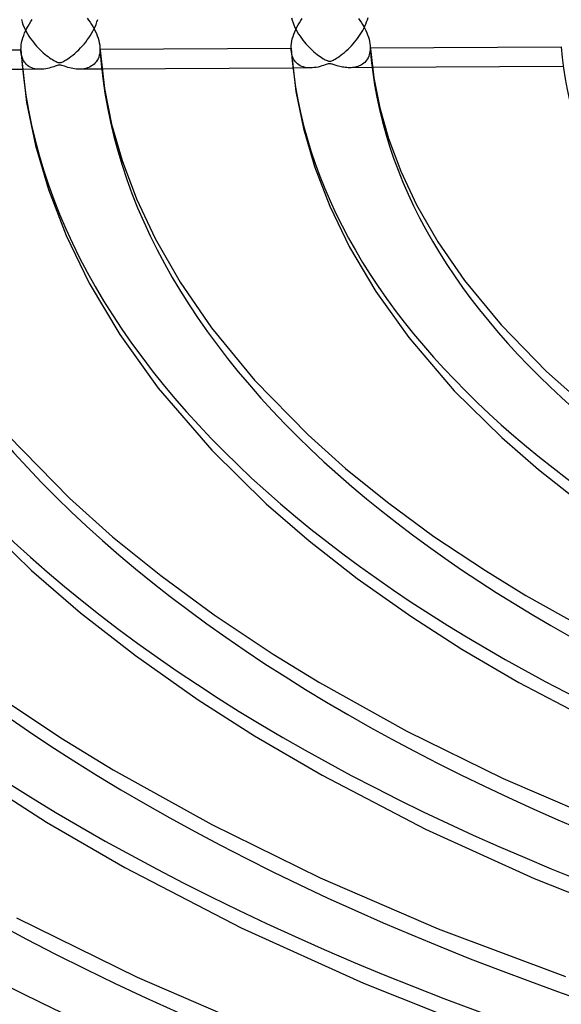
# Model space of a CAD drawing. Header units: millimetres. Extents: x -1077 to 1077, y -1167 to 1197.
# Tile 43 of 81: x -244 to -175, y 672 to 796. Entities that reach past the tile are written whole.
import ezdxf

# ---------------------------------------------------------------- set-up
doc = ezdxf.new("R2010")
doc.units = ezdxf.units.MM
doc.layers.add('HIDDEN', color=7, linetype='Continuous')
doc.layers.add('THICK', color=7, linetype='Continuous')

msp = doc.modelspace()

# ---------------------------------------------------------------- linework, layer by layer
at = {"layer": 'HIDDEN'}
for p, q in [((-243.51, 795.89), (-243.42, 795.58)), ((-233.97, 795.59), (-233.88, 795.89)), ((-209.41, 796.1), (-209.33, 795.8)), ((-209.33, 795.8), (-209.22, 795.5)), ((-199.93, 795.6), (-199.83, 795.87)), ((-199.83, 795.87), (-199.75, 796.14)), ((-243.42, 795.58), (-243.31, 795.28)), ((-243.31, 795.28), (-243.19, 794.97)), ((-243.19, 794.97), (-243.05, 794.67)), ((-243.05, 794.67), (-242.9, 794.38)), ((-234.49, 794.41), (-234.35, 794.7)), ((-234.35, 794.7), (-234.21, 794.99)), ((-234.21, 794.99), (-234.08, 795.29)), ((-234.08, 795.29), (-233.97, 795.59)), ((-209.22, 795.5), (-209.11, 795.21)), ((-209.11, 795.21), (-208.98, 794.91)), ((-208.98, 794.91), (-208.83, 794.63)), ((-208.83, 794.63), (-208.68, 794.35)), ((-200.58, 794.26), (-200.43, 794.52)), ((-200.43, 794.52), (-200.29, 794.78)), ((-200.29, 794.78), (-200.16, 795.05)), ((-200.16, 795.05), (-200.04, 795.32)), ((-200.04, 795.32), (-199.93, 795.6)), ((-242.9, 794.38), (-242.74, 794.09)), ((-242.74, 794.09), (-242.57, 793.81)), ((-242.57, 793.81), (-242.39, 793.54)), ((-242.39, 793.54), (-242.2, 793.28)), ((-235.39, 793.06), (-235.19, 793.32)), ((-235.19, 793.32), (-235.01, 793.58)), ((-235.01, 793.58), (-234.83, 793.85)), ((-234.83, 793.85), (-234.66, 794.13)), ((-234.66, 794.13), (-234.49, 794.41)), ((-208.68, 794.35), (-208.52, 794.07)), ((-208.52, 794.07), (-208.34, 793.81)), ((-208.34, 793.81), (-208.16, 793.55)), ((-208.16, 793.55), (-207.98, 793.3)), ((-207.98, 793.3), (-207.78, 793.06)), ((-201.45, 793.05), (-201.26, 793.28)), ((-201.26, 793.28), (-201.07, 793.52)), ((-201.07, 793.52), (-200.9, 793.76)), ((-200.9, 793.76), (-200.73, 794.01)), ((-200.73, 794.01), (-200.58, 794.26)), ((-242.2, 793.28), (-242, 793.02)), ((-242, 793.02), (-241.8, 792.77)), ((-241.8, 792.77), (-241.59, 792.54)), ((-241.59, 792.54), (-241.38, 792.31)), ((-241.38, 792.31), (-241.17, 792.1)), ((-241.17, 792.1), (-240.96, 791.9)), ((-236.53, 791.84), (-236.28, 792.07)), ((-236.28, 792.07), (-236.05, 792.31)), ((-236.05, 792.31), (-235.82, 792.55)), ((-235.82, 792.55), (-235.6, 792.8)), ((-235.6, 792.8), (-235.39, 793.06)), ((-233.6, 792.39), (-233.6, 792.35)), ((-233.6, 792.35), (-233.59, 792.31)), ((-233.59, 792.15), (-233.6, 791.88)), ((-233.59, 792.31), (-233.59, 792.27)), ((-233.59, 792.27), (-233.59, 792.23)), ((-233.59, 792.23), (-233.59, 792.19)), ((-233.59, 792.19), (-233.59, 792.15)), ((-207.78, 793.06), (-207.59, 792.82)), ((-207.59, 792.82), (-207.39, 792.6)), ((-207.39, 792.6), (-207.18, 792.39)), ((-207.18, 792.39), (-206.98, 792.19)), ((-206.98, 792.19), (-206.78, 792)), ((-202.51, 791.94), (-202.28, 792.15)), ((-202.28, 792.15), (-202.06, 792.37)), ((-202.06, 792.37), (-201.85, 792.59)), ((-201.85, 792.59), (-201.65, 792.81)), ((-201.65, 792.81), (-201.45, 793.05)), ((-199.49, 792.09), (-199.51, 791.87)), ((-199.49, 792.59), (-199.49, 792.55)), ((-199.49, 792.55), (-199.49, 792.5)), ((-199.49, 792.5), (-199.49, 792.46)), ((-199.49, 792.46), (-199.49, 792.41)), ((-199.49, 792.41), (-199.48, 792.37)), ((-199.48, 792.32), (-199.49, 792.09)), ((-199.48, 792.37), (-199.48, 792.32)), ((-199.48, 792.32), (-199.47, 792.32)), ((-243.54, 791.61), (-243.57, 791.87)), ((-243.49, 791.36), (-243.54, 791.61)), ((-243.43, 791.13), (-243.49, 791.36)), ((-243.35, 790.91), (-243.43, 791.13)), ((-243.25, 790.71), (-243.35, 790.91)), ((-240.96, 791.9), (-240.75, 791.71)), ((-240.75, 791.71), (-240.55, 791.53)), ((-240.55, 791.53), (-240.34, 791.37)), ((-240.34, 791.37), (-240.14, 791.21)), ((-240.14, 791.21), (-239.95, 791.07)), ((-239.95, 791.07), (-239.75, 790.94)), ((-239.75, 790.94), (-239.57, 790.83)), ((-239.57, 790.83), (-239.41, 790.73)), ((-238.02, 790.71), (-237.86, 790.81)), ((-237.86, 790.81), (-237.67, 790.93)), ((-237.67, 790.93), (-237.47, 791.07)), ((-237.47, 791.07), (-237.25, 791.23)), ((-237.25, 791.23), (-237.02, 791.41)), ((-237.02, 791.41), (-236.77, 791.62)), ((-236.77, 791.62), (-236.53, 791.84)), ((-233.84, 790.94), (-233.94, 790.75)), ((-233.75, 791.15), (-233.84, 790.94)), ((-233.68, 791.38), (-233.75, 791.15)), ((-233.63, 791.62), (-233.68, 791.38)), ((-233.6, 791.88), (-233.63, 791.62)), ((-209.43, 791.77), (-209.46, 792.02)), ((-209.39, 791.54), (-209.43, 791.77)), ((-209.33, 791.31), (-209.39, 791.54)), ((-209.25, 791.11), (-209.33, 791.31)), ((-209.16, 790.91), (-209.25, 791.11)), ((-209.05, 790.74), (-209.16, 790.91)), ((-206.78, 792), (-206.58, 791.82)), ((-206.58, 791.82), (-206.38, 791.66)), ((-206.38, 791.66), (-206.19, 791.5)), ((-206.19, 791.5), (-206, 791.36)), ((-206, 791.36), (-205.81, 791.22)), ((-205.81, 791.22), (-205.63, 791.1)), ((-205.63, 791.1), (-205.46, 790.99)), ((-205.46, 790.99), (-205.3, 790.9)), ((-205.3, 790.9), (-205.15, 790.82)), ((-205.15, 790.82), (-205.03, 790.76)), ((-204.15, 790.77), (-204.03, 790.83)), ((-204.03, 790.83), (-203.89, 790.91)), ((-203.89, 790.91), (-203.74, 791)), ((-203.74, 791), (-203.57, 791.11)), ((-203.57, 791.11), (-203.38, 791.24)), ((-203.38, 791.24), (-203.18, 791.39)), ((-203.18, 791.39), (-202.96, 791.56)), ((-202.96, 791.56), (-202.74, 791.74)), ((-202.74, 791.74), (-202.51, 791.94)), ((-199.84, 790.92), (-199.94, 790.76)), ((-199.75, 791.08), (-199.84, 790.92)), ((-199.67, 791.26), (-199.75, 791.08)), ((-199.61, 791.45), (-199.67, 791.26)), ((-199.55, 791.65), (-199.61, 791.45)), ((-199.51, 791.87), (-199.55, 791.65)), ((-241.13, 789.61), (-243.38, 789.59)), ((-243.14, 790.53), (-243.25, 790.71)), ((-243.01, 790.37), (-243.14, 790.53)), ((-242.88, 790.22), (-243.01, 790.37)), ((-242.73, 790.09), (-242.88, 790.22)), ((-242.56, 789.98), (-242.73, 790.09)), ((-242.39, 789.88), (-242.56, 789.98)), ((-242.21, 789.79), (-242.39, 789.88)), ((-242.01, 789.73), (-242.21, 789.79)), ((-241.8, 789.67), (-242.01, 789.73)), ((-241.58, 789.63), (-241.8, 789.67)), ((-241.36, 789.61), (-241.58, 789.63)), ((-241.12, 789.61), (-241.36, 789.61)), ((-240.89, 789.62), (-241.12, 789.61)), ((-240.66, 789.64), (-240.89, 789.62)), ((-240.43, 789.67), (-240.66, 789.64)), ((-240.21, 789.71), (-240.43, 789.67)), ((-240, 789.76), (-240.21, 789.71)), ((-239.79, 789.82), (-240, 789.76)), ((-239.6, 789.88), (-239.79, 789.82)), ((-239.42, 789.94), (-239.6, 789.88)), ((-239.25, 790), (-239.42, 789.94)), ((-239.41, 790.73), (-239.25, 790.64)), ((-239.25, 790.64), (-239.12, 790.58)), ((-239.11, 790.05), (-239.25, 790)), ((-239.12, 790.58), (-239, 790.53)), ((-238.98, 790.09), (-239.11, 790.05)), ((-239, 790.53), (-238.9, 790.49)), ((-238.86, 790.12), (-238.98, 790.09)), ((-238.9, 790.49), (-238.81, 790.47)), ((-238.75, 790.14), (-238.86, 790.12)), ((-238.81, 790.47), (-238.73, 790.46)), ((-238.64, 790.14), (-238.75, 790.14)), ((-238.73, 790.46), (-238.65, 790.46)), ((-238.65, 790.46), (-238.57, 790.47)), ((-238.53, 790.12), (-238.64, 790.14)), ((-238.57, 790.47), (-238.49, 790.49)), ((-238.4, 790.09), (-238.53, 790.12)), ((-238.49, 790.49), (-238.39, 790.52)), ((-238.24, 790.05), (-238.4, 790.09)), ((-238.39, 790.52), (-238.28, 790.57)), ((-238.28, 790.57), (-238.16, 790.63)), ((-238.06, 789.99), (-238.24, 790.05)), ((-238.16, 790.63), (-238.02, 790.71)), ((-237.86, 789.92), (-238.06, 789.99)), ((-237.65, 789.86), (-237.86, 789.92)), ((-237.44, 789.8), (-237.65, 789.86)), ((-237.23, 789.75), (-237.44, 789.8)), ((-237.02, 789.71), (-237.23, 789.75)), ((-236.81, 789.68), (-237.02, 789.71)), ((-236.6, 789.65), (-236.81, 789.68)), ((-236.39, 789.64), (-236.6, 789.65)), ((-236.19, 789.63), (-236.39, 789.64)), ((-235.98, 789.64), (-236.19, 789.63)), ((-233.35, 789.65), (-236.17, 789.63)), ((-235.77, 789.65), (-235.98, 789.64)), ((-235.57, 789.68), (-235.77, 789.65)), ((-235.37, 789.73), (-235.57, 789.68)), ((-235.18, 789.78), (-235.37, 789.73)), ((-235, 789.85), (-235.18, 789.78)), ((-234.82, 789.93), (-235, 789.85)), ((-234.65, 790.03), (-234.82, 789.93)), ((-234.48, 790.14), (-234.65, 790.03)), ((-234.33, 790.27), (-234.48, 790.14)), ((-234.19, 790.41), (-234.33, 790.27)), ((-234.06, 790.57), (-234.19, 790.41)), ((-233.94, 790.75), (-234.06, 790.57)), ((-207.03, 789.78), (-209.26, 789.77)), ((-208.93, 790.57), (-209.05, 790.74)), ((-208.8, 790.43), (-208.93, 790.57)), ((-208.65, 790.29), (-208.8, 790.43)), ((-208.49, 790.17), (-208.65, 790.29)), ((-208.31, 790.07), (-208.49, 790.17)), ((-208.13, 789.98), (-208.31, 790.07)), ((-207.92, 789.91), (-208.13, 789.98)), ((-207.71, 789.85), (-207.92, 789.91)), ((-207.49, 789.81), (-207.71, 789.85)), ((-207.26, 789.79), (-207.49, 789.81)), ((-207.03, 789.78), (-207.26, 789.79)), ((-206.79, 789.79), (-207.03, 789.78)), ((-206.55, 789.82), (-206.79, 789.79)), ((-206.3, 789.85), (-206.55, 789.82)), ((-206.05, 789.9), (-206.3, 789.85)), ((-205.8, 789.97), (-206.05, 789.9)), ((-205.57, 790.03), (-205.8, 789.97)), ((-205.36, 790.1), (-205.57, 790.03)), ((-205.18, 790.17), (-205.36, 790.1)), ((-205.02, 790.22), (-205.18, 790.17)), ((-205.03, 790.76), (-204.91, 790.71)), ((-204.9, 790.26), (-205.02, 790.22)), ((-204.91, 790.71), (-204.82, 790.67)), ((-204.8, 790.29), (-204.9, 790.26)), ((-204.82, 790.67), (-204.73, 790.65)), ((-204.72, 790.31), (-204.8, 790.29)), ((-204.73, 790.65), (-204.65, 790.64)), ((-204.65, 790.32), (-204.72, 790.31)), ((-204.65, 790.64), (-204.58, 790.63)), ((-204.58, 790.32), (-204.65, 790.32)), ((-204.58, 790.63), (-204.5, 790.64)), ((-204.5, 790.31), (-204.58, 790.32)), ((-204.5, 790.64), (-204.43, 790.66)), ((-204.43, 790.3), (-204.5, 790.31)), ((-204.43, 790.66), (-204.34, 790.68)), ((-204.34, 790.28), (-204.43, 790.3)), ((-204.34, 790.68), (-204.25, 790.72)), ((-204.24, 790.26), (-204.34, 790.28)), ((-204.25, 790.72), (-204.15, 790.77)), ((-204.14, 790.22), (-204.24, 790.26)), ((-204.02, 790.19), (-204.14, 790.22)), ((-203.9, 790.15), (-204.02, 790.19)), ((-203.77, 790.1), (-203.9, 790.15)), ((-203.64, 790.06), (-203.77, 790.1)), ((-203.49, 790.02), (-203.64, 790.06)), ((-203.33, 789.98), (-203.49, 790.02)), ((-203.16, 789.94), (-203.33, 789.98)), ((-202.98, 789.9), (-203.16, 789.94)), ((-202.8, 789.87), (-202.98, 789.9)), ((-202.62, 789.84), (-202.8, 789.87)), ((-202.44, 789.83), (-202.62, 789.84)), ((-202.26, 789.81), (-202.44, 789.83)), ((-202.09, 789.81), (-202.26, 789.81)), ((-201.9, 789.81), (-202.09, 789.81)), ((-199.21, 789.83), (-202.07, 789.81)), ((-201.73, 789.83), (-201.9, 789.81)), ((-201.55, 789.85), (-201.73, 789.83)), ((-201.38, 789.88), (-201.55, 789.85)), ((-201.21, 789.92), (-201.38, 789.88)), ((-201.05, 789.97), (-201.21, 789.92)), ((-200.89, 790.03), (-201.05, 789.97)), ((-200.73, 790.1), (-200.89, 790.03)), ((-200.58, 790.18), (-200.73, 790.1)), ((-200.44, 790.27), (-200.58, 790.18)), ((-200.3, 790.38), (-200.44, 790.27)), ((-200.17, 790.49), (-200.3, 790.38)), ((-200.05, 790.62), (-200.17, 790.49)), ((-199.94, 790.76), (-200.05, 790.62))]:
    msp.add_line(p, q, dxfattribs=at)
for centre, major_axis, start_param, end_param in [((0, 795.88), (-682, 0), 0, 2.617994), ((0, 795.87), (-233.71, 0), 0.031868, 1.025802), ((0, 795.87), (-199.61, 0), 0.035523, 1.022146), ((0, 795.87), (-472.41, 0), 0.021056, 1.036613), ((0, 795.87), (-438.31, 0), 0.02188, 1.03579), ((0, 795.87), (-404.21, 0), 0.022842, 1.034827), ((0, 795.87), (-370.11, 0), 0.023982, 1.033688), ((0, 795.87), (-336.01, 0), 0.025353, 1.032316), ((0, 795.87), (-301.91, 0), 0.027034, 1.030636), ((0, 795.87), (-267.81, 0), 0.029143, 1.028527)]:
    msp.add_ellipse(centre, major_axis=major_axis, ratio=0.5, start_param=start_param, end_param=end_param, dxfattribs=at)
at = {"layer": 'THICK'}
for p, q in [((-242.33, 795.63), (-242.14, 795.9)), ((-235.21, 796.08), (-235.02, 795.82)), ((-235.02, 795.82), (-234.83, 795.55)), ((-208.42, 795.5), (-208.25, 795.77)), ((-208.25, 795.77), (-208.08, 796.03)), ((-200.94, 796.04), (-200.77, 795.79)), ((-200.77, 795.79), (-200.6, 795.55)), ((-242.97, 794.5), (-242.82, 794.79)), ((-242.82, 794.79), (-242.67, 795.08)), ((-242.67, 795.08), (-242.5, 795.36)), ((-242.5, 795.36), (-242.33, 795.63)), ((-234.83, 795.55), (-234.65, 795.29)), ((-234.65, 795.29), (-234.49, 795.01)), ((-234.49, 795.01), (-234.33, 794.73)), ((-234.33, 794.73), (-234.18, 794.44)), ((-209.01, 794.35), (-208.88, 794.65)), ((-208.88, 794.65), (-208.74, 794.94)), ((-208.74, 794.94), (-208.58, 795.22)), ((-208.58, 795.22), (-208.42, 795.5)), ((-200.6, 795.55), (-200.44, 795.29)), ((-200.44, 795.29), (-200.29, 795.03)), ((-200.29, 795.03), (-200.15, 794.77)), ((-200.15, 794.77), (-200.02, 794.5)), ((-243.48, 792.98), (-243.41, 793.29)), ((-243.41, 793.29), (-243.32, 793.59)), ((-243.32, 793.59), (-243.22, 793.9)), ((-243.22, 793.9), (-243.1, 794.2)), ((-243.1, 794.2), (-242.97, 794.5)), ((-234.18, 794.44), (-234.05, 794.15)), ((-234.05, 794.15), (-233.93, 793.85)), ((-233.93, 793.85), (-233.83, 793.56)), ((-233.83, 793.56), (-233.74, 793.26)), ((-209.38, 793.15), (-209.31, 793.45)), ((-209.31, 793.45), (-209.22, 793.75)), ((-209.22, 793.75), (-209.12, 794.05)), ((-209.12, 794.05), (-209.01, 794.35)), ((-200.02, 794.5), (-199.9, 794.23)), ((-199.9, 794.23), (-199.8, 793.95)), ((-199.8, 793.95), (-199.7, 793.68)), ((-199.7, 793.68), (-199.63, 793.4)), ((-199.63, 793.4), (-199.57, 793.13)), ((-267.7, 791.97), (-243.57, 792.09)), ((-243.57, 792.09), (-243.56, 792.38)), ((-243.57, 792.05), (-243.57, 792.09)), ((-243.57, 792.02), (-243.57, 792.05)), ((-243.56, 792.38), (-243.53, 792.68)), ((-243.53, 792.68), (-243.48, 792.98)), ((-233.74, 793.26), (-233.68, 792.97)), ((-233.68, 792.97), (-233.63, 792.68)), ((-233.63, 792.68), (-233.6, 792.39)), ((-233.6, 792.39), (-233.02, 787.18)), ((-233.59, 792.15), (-209.47, 792.27)), ((-209.47, 792.27), (-209.46, 792.56)), ((-209.47, 792.23), (-209.47, 792.27)), ((-209.47, 792.19), (-209.47, 792.23)), ((-209.46, 792.14), (-209.47, 792.19)), ((-209.46, 792.56), (-209.43, 792.85)), ((-209.46, 792.1), (-209.46, 792.14)), ((-209.46, 792.06), (-209.46, 792.1)), ((-209.46, 792.02), (-209.46, 792.06)), ((-209.43, 792.85), (-209.38, 793.15)), ((-199.57, 793.13), (-199.52, 792.86)), ((-199.52, 792.86), (-199.49, 792.59)), ((-199.49, 792.59), (-199.03, 788.54)), ((-199.47, 792.32), (-175.36, 792.45)), ((-243.57, 791.98), (-243.57, 792.02)), ((-243.57, 791.94), (-243.57, 791.98)), ((-243.57, 791.9), (-243.57, 791.94)), ((-243.57, 791.87), (-243.57, 791.9)), ((-243.57, 791.87), (-242.85, 785.43)), ((-209.46, 792.02), (-208.86, 786.83)), ((-243.38, 789.59), (-267.48, 789.47)), ((-209.26, 789.77), (-233.35, 789.65)), ((-175.12, 789.95), (-199.21, 789.83)), ((-199.03, 788.54), (-198.27, 784.75)), ((-233.02, 787.18), (-232.12, 782.7)), ((-208.86, 786.83), (-207.9, 782.13)), ((-242.85, 785.43), (-241.73, 779.99)), ((-198.27, 784.75), (-197.16, 780.87)), ((-232.12, 782.7), (-230.81, 778.11)), ((-207.9, 782.13), (-206.51, 777.34)), ((-197.16, 780.87), (-195.63, 776.77)), ((-241.73, 779.99), (-240.11, 774.45)), ((-230.81, 778.11), (-229, 773.26)), ((-206.51, 777.34), (-204.58, 772.31)), ((-195.63, 776.77), (-193.63, 772.5)), ((-240.11, 774.45), (-237.87, 768.62)), ((-229, 773.26), (-226.64, 768.23)), ((-204.58, 772.31), (-202.09, 767.15)), ((-193.63, 772.5), (-190.95, 767.84)), ((-237.87, 768.62), (-234.97, 762.62)), ((-226.64, 768.23), (-223.48, 762.72)), ((-190.95, 767.84), (-187.58, 762.95)), ((-202.09, 767.15), (-198.77, 761.54)), ((-234.97, 762.62), (-231.1, 756.11)), ((-223.48, 762.72), (-219.51, 756.96)), ((-187.58, 762.95), (-182.96, 757.33)), ((-198.77, 761.54), (-194.62, 755.73)), ((-182.96, 757.33), (-177.21, 751.45)), ((-231.1, 756.11), (-226.24, 749.34)), ((-219.51, 756.96), (-214.07, 750.35)), ((-194.62, 755.73), (-188.87, 749.03)), ((-177.21, 751.45), (-173.18, 747.86)), ((-214.07, 750.35), (-207.31, 743.44)), ((-226.24, 749.34), (-219.48, 741.51)), ((-188.87, 749.03), (-182.88, 743.1)), ((-245.19, 743.37), (-237.42, 735.44)), ((-207.31, 743.44), (-202.59, 739.22)), ((-182.88, 743.1), (-178.24, 739.07)), ((-219.48, 741.51), (-212.61, 734.75)), ((-202.59, 739.22), (-197.31, 734.95)), ((-178.24, 739.07), (-173.07, 735.01)), ((-237.42, 735.44), (-231.99, 730.59)), ((-197.31, 734.95), (-191.43, 730.63)), ((-249.91, 733.82), (-242.25, 726.32)), ((-212.61, 734.75), (-207.19, 730.06)), ((-231.99, 730.59), (-225.93, 725.68)), ((-207.19, 730.06), (-201.13, 725.32)), ((-191.43, 730.63), (-184.94, 726.3)), ((-242.25, 726.32), (-236.04, 720.97)), ((-184.94, 726.3), (-179.84, 723.17)), ((-225.93, 725.68), (-219.19, 720.72)), ((-201.13, 725.32), (-194.23, 720.45)), ((-179.84, 723.17), (-170.22, 717.81)), ((-236.04, 720.97), (-229.1, 715.57)), ((-219.19, 720.72), (-211.75, 715.76)), ((-194.23, 720.45), (-187.93, 716.39)), ((-187.93, 716.39), (-180.71, 712.17)), ((-229.1, 715.57), (-221.18, 710)), ((-211.75, 715.76), (-205.89, 712.16)), ((-205.89, 712.16), (-194.86, 706.02)), ((-180.71, 712.17), (-169.26, 706.14)), ((-246.95, 710.82), (-238.55, 705.21)), ((-221.18, 710), (-214.1, 705.46)), ((-238.55, 705.21), (-231.93, 701.16)), ((-214.1, 705.46), (-205.54, 700.47)), ((-194.86, 706.02), (-182.71, 700.06)), ((-231.93, 701.16), (-219.49, 694.24)), ((-205.54, 700.47), (-192.48, 693.65)), ((-182.71, 700.06), (-169.48, 694.36)), ((-248.22, 699.61), (-240.33, 694.56)), ((-240.33, 694.56), (-230.46, 688.83)), ((-219.49, 694.24), (-205.8, 687.52)), ((-192.48, 693.65), (-178.78, 687.41)), ((-230.46, 688.83), (-215.78, 681.2)), ((-205.8, 687.52), (-190.9, 681.09)), ((-178.78, 687.41), (-163.98, 681.54)), ((-244.13, 682.45), (-228.9, 674.97)), ((-215.78, 681.2), (-200.33, 674.19)), ((-190.9, 681.09), (-174.84, 675.04)), ((-228.9, 674.97), (-212.31, 667.82)), ((-200.33, 674.19), (-183.62, 667.59))]:
    msp.add_line(p, q, dxfattribs=at)
for centre, major_axis, start_param, end_param in [((0, 800.21), (732, 0), -3.141592, -0.523599), ((0, 800.21), (-677, 0), 0, 2.617994), ((0, 795.88), (-732, 0), 0, 2.617994), ((0, 795.87), (243.69, 0), -3.110601, -2.121541), ((0, 795.87), (209.59, 0), -3.107262, -2.125959), ((0, 795.87), (175.49, 0), -3.102625, -2.132095), ((0, 795.87), (448.29, 0), -3.119967, -2.10915), ((0, 795.87), (414.19, 0), -3.119049, -2.110365), ((0, 795.87), (380.09, 0), -3.117966, -2.111798), ((0, 795.87), (345.99, 0), -3.116669, -2.113514), ((0, 795.87), (311.89, 0), -3.115089, -2.115604), ((0, 795.87), (277.79, 0), -3.11312, -2.118208)]:
    msp.add_ellipse(centre, major_axis=major_axis, ratio=0.5, start_param=start_param, end_param=end_param, dxfattribs=at)

doc.saveas('drawing.dxf')
